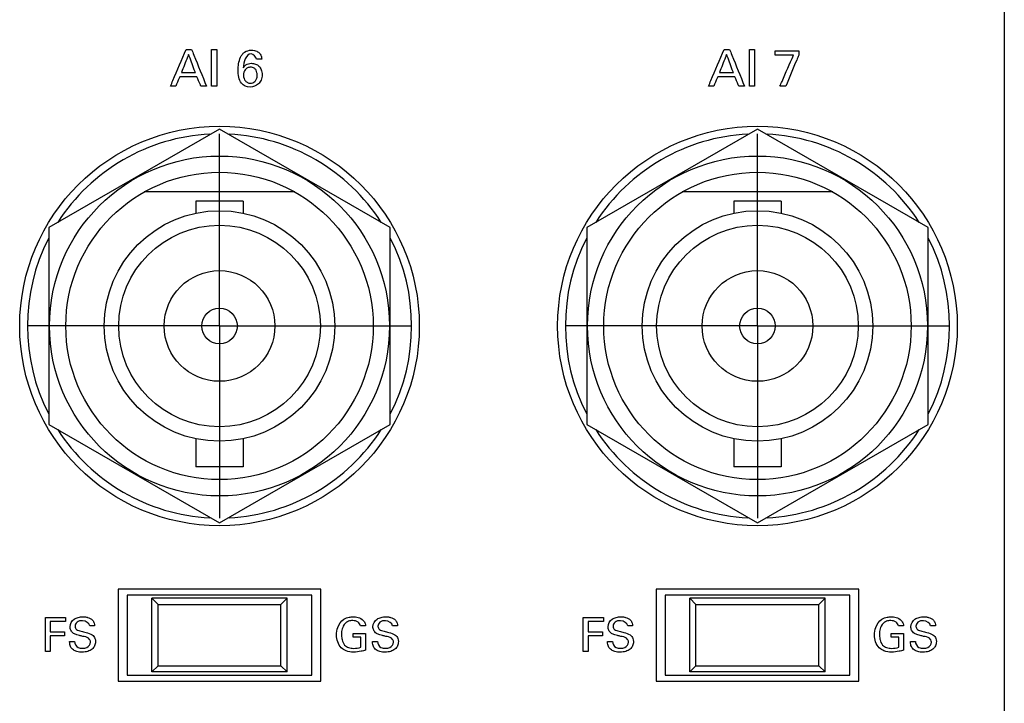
# Model space of a CAD drawing. Header units: inches. Extents: x 0 to 34, y 0 to 22.
# Tile 40 of 119: x 15.1 to 16.7, y 12 to 13.1. Entities that reach past the tile are written whole.
import ezdxf

# ---------------------------------------------------------------- set-up
doc = ezdxf.new("R2010")
doc.units = ezdxf.units.IN
doc.header["$LTSCALE"] = 1.87
doc.header["$MEASUREMENT"] = 0
doc.linetypes.add('CENTER', pattern=[0.6, 0.375, -0.075, 0.075, -0.075])
doc.layers.get('0').update_dxf_attribs({"linetype": 'CONTINUOUS'})
doc.layers.add('DATUMCURVES', color=7, linetype='CONTINUOUS')
doc.layers.add('DEFAULT_1', color=7, linetype='CENTER')

msp = doc.modelspace()

# ---------------------------------------------------------------- linework, layer by layer
at = {"color": 7, "linetype": 'CONTINUOUS'}
for p, q in [((15.4512, 12.9063), (15.1737, 12.7461)), ((15.7287, 12.7461), (15.4512, 12.9063)), ((16.3262, 12.9063), (16.0487, 12.7461)), ((16.6037, 12.7461), (16.3262, 12.9063)), ((15.5736, 12.8039), (15.3288, 12.8039)), ((16.4486, 12.8039), (16.2038, 12.8039)), ((15.4897, 12.7891), (15.4127, 12.7891)), ((15.4127, 12.7891), (15.4127, 12.7694)), ((15.4897, 12.7891), (15.4897, 12.7694)), ((16.3647, 12.7891), (16.2877, 12.7891)), ((16.2877, 12.7891), (16.2877, 12.7694)), ((16.3647, 12.7891), (16.3647, 12.7694)), ((15.1737, 12.7461), (15.1737, 12.4256)), ((15.7287, 12.4256), (15.7287, 12.7461)), ((16.0487, 12.7461), (16.0487, 12.4256)), ((16.6037, 12.4256), (16.6037, 12.7461)), ((15.1737, 12.4256), (15.4512, 12.2654)), ((15.4512, 12.2654), (15.7287, 12.4256)), ((16.0487, 12.4256), (16.3262, 12.2654)), ((16.3262, 12.2654), (16.6037, 12.4256)), ((15.4127, 12.4024), (15.4127, 12.3566)), ((15.4897, 12.4024), (15.4897, 12.3566)), ((16.2877, 12.4024), (16.2877, 12.3566)), ((16.3647, 12.4024), (16.3647, 12.3566)), ((15.4897, 12.3566), (15.4127, 12.3566)), ((16.3647, 12.3566), (16.2877, 12.3566)), ((15.6162, 12.1579), (15.2862, 12.1579)), ((15.2862, 12.1579), (15.2862, 12.0079)), ((15.6162, 12.0079), (15.6162, 12.1579)), ((16.4912, 12.1579), (16.1612, 12.1579)), ((16.1612, 12.1579), (16.1612, 12.0079)), ((16.4912, 12.0079), (16.4912, 12.1579)), ((15.6012, 12.1479), (15.3012, 12.1479)), ((15.3012, 12.1479), (15.3012, 12.0179)), ((15.5612, 12.1429), (15.3412, 12.1429)), ((15.3412, 12.1429), (15.3512, 12.1329)), ((15.3412, 12.0229), (15.3412, 12.1429)), ((15.5512, 12.1329), (15.5612, 12.1429)), ((15.5612, 12.0229), (15.5612, 12.1429)), ((15.6012, 12.0179), (15.6012, 12.1479)), ((16.4762, 12.1479), (16.1762, 12.1479)), ((16.1762, 12.1479), (16.1762, 12.0179)), ((16.4362, 12.1429), (16.2162, 12.1429)), ((16.2162, 12.1429), (16.2262, 12.1329)), ((16.2162, 12.0229), (16.2162, 12.1429)), ((16.4262, 12.1329), (16.4362, 12.1429)), ((16.4362, 12.0229), (16.4362, 12.1429)), ((16.4762, 12.0179), (16.4762, 12.1479)), ((15.3512, 12.1329), (15.5512, 12.1329)), ((15.3512, 12.0329), (15.3512, 12.1329)), ((15.5512, 12.0329), (15.5512, 12.1329)), ((16.2262, 12.1329), (16.4262, 12.1329)), ((16.2262, 12.0329), (16.2262, 12.1329)), ((16.4262, 12.0329), (16.4262, 12.1329)), ((15.3412, 12.0229), (15.3512, 12.0329)), ((15.3512, 12.0329), (15.5512, 12.0329)), ((15.5512, 12.0329), (15.5612, 12.0229)), ((16.2162, 12.0229), (16.2262, 12.0329)), ((16.2262, 12.0329), (16.4262, 12.0329)), ((16.4262, 12.0329), (16.4362, 12.0229)), ((15.3012, 12.0179), (15.6012, 12.0179)), ((15.5612, 12.0229), (15.3412, 12.0229)), ((16.1762, 12.0179), (16.4762, 12.0179)), ((16.4362, 12.0229), (16.2162, 12.0229)), ((15.2862, 12.0079), (15.6162, 12.0079)), ((16.1612, 12.0079), (16.4912, 12.0079))]:
    msp.add_line(p, q, dxfattribs=at)
for centre, radius in [((15.4512, 12.5859), 0.325), ((16.3262, 12.5859), 0.325), ((15.4512, 12.5859), 0.2765), ((16.3262, 12.5859), 0.2765), ((15.4512, 12.5859), 0.25), ((16.3262, 12.5859), 0.25), ((15.4512, 12.5859), 0.1875), ((16.3262, 12.5859), 0.1875), ((15.4512, 12.5859), 0.164), ((16.3262, 12.5859), 0.164), ((15.4512, 12.5859), 0.09), ((16.3262, 12.5859), 0.09), ((15.4512, 12.5859), 0.029), ((16.3262, 12.5859), 0.029)]:
    msp.add_circle(centre, radius, dxfattribs=at)
for centre, start, end in [((15.4512, 12.5859), 92.8821, 147.3645), ((15.4512, 12.5859), 32.6355, 87.1179), ((16.3262, 12.5859), 92.8821, 147.3645), ((16.3262, 12.5859), 32.6355, 87.1179), ((15.4512, 12.5859), 152.8684, 207.1316), ((15.4512, 12.5859), 332.8684, 27.1316), ((16.3262, 12.5859), 152.8684, 207.1316), ((16.3262, 12.5859), 332.8684, 27.1316), ((15.4512, 12.5859), 212.6355, 267.1179), ((15.4512, 12.5859), 272.8821, 327.3645), ((16.3262, 12.5859), 212.6355, 267.1179), ((16.3262, 12.5859), 272.8821, 327.3645)]:
    msp.add_arc(centre, 0.3125, start, end, dxfattribs=at)
at = {"layer": 'DATUMCURVES', "color": 40, "linetype": 'CONTINUOUS'}
for points, knots in [([(16.7277, 14.3023, 0.8645), (16.7277, 14.0614, 0.8645), (16.7277, 12.5195, 0.8645), (16.7277, 10.9776, 0.8645), (16.7277, 9.6767, 0.8645)], [0, 0, 0, 0, 0.15625, 1, 1, 1, 1]), ([(15.3715, 12.9759, 0.8645), (15.3728, 12.979, 0.8645), (15.3813, 12.9991, 0.8645), (15.3897, 13.0191, 0.8645), (15.3968, 13.036, 0.8645)], [0, 0, 0, 0, 0.15625, 1, 1, 1, 1]), ([(15.4009, 13.0278, 0.8645), (15.4003, 13.0262, 0.8645), (15.3964, 13.0164, 0.8645), (15.3925, 13.0066, 0.8645), (15.3893, 12.9983, 0.8645)], [0, 0, 0, 0, 0.15625, 1, 1, 1, 1]), ([(15.412, 12.9983, 0.8645), (15.4114, 12.9998, 0.8645), (15.4077, 13.0096, 0.8645), (15.404, 13.0195, 0.8645), (15.4009, 13.0278, 0.8645)], [0, 0, 0, 0, 0.15625, 1, 1, 1, 1]), ([(15.4058, 13.036, 0.8645), (15.407, 13.0329, 0.8645), (15.4151, 13.0128, 0.8645), (15.4233, 12.9928, 0.8645), (15.4301, 12.9759, 0.8645)], [0, 0, 0, 0, 0.15625, 1, 1, 1, 1]), ([(15.4383, 12.9759, 0.8645), (15.4383, 12.979, 0.8645), (15.4383, 12.9991, 0.8645), (15.4383, 13.0191, 0.8645), (15.4383, 13.036, 0.8645)], [0, 0, 0, 0, 0.15625, 1, 1, 1, 1]), ([(15.4466, 13.036, 0.8645), (15.4466, 13.0329, 0.8645), (15.4466, 13.0128, 0.8645), (15.4466, 12.9928, 0.8645), (15.4466, 12.9759, 0.8645)], [0, 0, 0, 0, 0.15625, 1, 1, 1, 1]), ([(15.517, 12.9826, 0.8645), (15.5163, 12.9815, 0.8645), (15.5123, 12.9769, 0.8645), (15.5007, 12.9726, 0.8645), (15.4862, 12.9784, 0.8645), (15.482, 12.991, 0.8645), (15.4813, 13.0018, 0.8645), (15.482, 13.0128, 0.8645), (15.4842, 13.0214, 0.8645), (15.487, 13.0263, 0.8645), (15.4881, 13.0277, 0.8645)], [0, 0, 0, 0, 0.046417, 0.220447, 0.40867, 0.540022, 0.676756, 0.802956, 0.936548, 1, 1, 1, 1]), ([(15.4881, 13.0277, 0.8645), (15.4891, 13.0291, 0.8645), (15.4931, 13.0331, 0.8645), (15.5007, 13.0351, 0.8645), (15.5077, 13.0344, 0.8645), (15.5125, 13.0327, 0.8645), (15.517, 13.0296, 0.8645), (15.5195, 13.0246, 0.8645), (15.5197, 13.0213, 0.8645), (15.5198, 13.0199, 0.8645)], [0, 0, 0, 0, 0.124789, 0.398944, 0.520532, 0.61969, 0.762372, 0.898717, 1, 1, 1, 1]), ([(15.5112, 13.0199, 0.8645), (15.5111, 13.0239, 0.8645), (15.4962, 13.0365, 0.8645), (15.4901, 13.0146, 0.8645), (15.4897, 13.0059, 0.8645)], [0, 0, 0, 0, 0.321565, 1, 1, 1, 1]), ([(16.2465, 12.9759, 0.8645), (16.2478, 12.979, 0.8645), (16.2563, 12.9991, 0.8645), (16.2647, 13.0191, 0.8645), (16.2719, 13.036, 0.8645)], [0, 0, 0, 0, 0.15625, 1, 1, 1, 1]), ([(16.2759, 13.0278, 0.8645), (16.2753, 13.0262, 0.8645), (16.2714, 13.0164, 0.8645), (16.2676, 13.0066, 0.8645), (16.2643, 12.9983, 0.8645)], [0, 0, 0, 0, 0.15625, 1, 1, 1, 1]), ([(16.287, 12.9983, 0.8645), (16.2864, 12.9998, 0.8645), (16.2827, 13.0096, 0.8645), (16.2791, 13.0195, 0.8645), (16.2759, 13.0278, 0.8645)], [0, 0, 0, 0, 0.15625, 1, 1, 1, 1]), ([(16.2808, 13.036, 0.8645), (16.282, 13.0329, 0.8645), (16.2901, 13.0128, 0.8645), (16.2983, 12.9928, 0.8645), (16.3051, 12.9759, 0.8645)], [0, 0, 0, 0, 0.15625, 1, 1, 1, 1]), ([(16.3133, 12.9759, 0.8645), (16.3133, 12.979, 0.8645), (16.3133, 12.9991, 0.8645), (16.3133, 13.0191, 0.8645), (16.3133, 13.036, 0.8645)], [0, 0, 0, 0, 0.15625, 1, 1, 1, 1]), ([(16.3216, 13.036, 0.8645), (16.3216, 13.0329, 0.8645), (16.3216, 13.0128, 0.8645), (16.3216, 12.9928, 0.8645), (16.3216, 12.9759, 0.8645)], [0, 0, 0, 0, 0.15625, 1, 1, 1, 1]), ([(16.3552, 13.0335, 0.8645), (16.3572, 13.0335, 0.8645), (16.3699, 13.0335, 0.8645), (16.3826, 13.0335, 0.8645), (16.3933, 13.0335, 0.8645)], [0, 0, 0, 0, 0.15625, 1, 1, 1, 1]), ([(16.3848, 13.0266, 0.8645), (16.3833, 13.0266, 0.8645), (16.3734, 13.0266, 0.8645), (16.3635, 13.0266, 0.8645), (16.3552, 13.0266, 0.8645)], [0, 0, 0, 0, 0.15625, 1, 1, 1, 1]), ([(16.3627, 12.9759, 0.8645), (16.3638, 12.9785, 0.8645), (16.3712, 12.9954, 0.8645), (16.3786, 13.0123, 0.8645), (16.3848, 13.0266, 0.8645)], [0, 0, 0, 0, 0.15625, 1, 1, 1, 1]), ([(16.3933, 13.0265, 0.8645), (16.3922, 13.0239, 0.8645), (16.3851, 13.007, 0.8645), (16.3781, 12.9901, 0.8645), (16.3721, 12.9759, 0.8645)], [0, 0, 0, 0, 0.15625, 1, 1, 1, 1]), ([(15.4897, 13.0059, 0.8645), (15.4909, 13.0077, 0.8645), (15.4943, 13.012, 0.8645), (15.5022, 13.0138, 0.8645), (15.5098, 13.0125, 0.8645), (15.5158, 13.0089, 0.8645), (15.5198, 13.0026, 0.8645), (15.5209, 12.9945, 0.8645), (15.5198, 12.9874, 0.8645), (15.5177, 12.9836, 0.8645), (15.517, 12.9826, 0.8645)], [0, 0, 0, 0, 0.110307, 0.277692, 0.396731, 0.511456, 0.632486, 0.775829, 0.932809, 1, 1, 1, 1]), ([(15.5125, 12.994, 0.8645), (15.5125, 12.9945, 0.8645), (15.5125, 12.9947, 0.8645), (15.5124, 12.9961, 0.8645), (15.5121, 12.9984, 0.8645), (15.511, 13.0021, 0.8645), (15.508, 13.0057, 0.8645), (15.5023, 13.0073, 0.8645), (15.4964, 13.0061, 0.8645), (15.4917, 13.0021, 0.8645), (15.4903, 12.9971, 0.8645), (15.4903, 12.9939, 0.8645)], [0, 0, 0, 0, 0.03455, 0.069101, 0.138201, 0.276402, 0.414603, 0.552804, 0.664603, 0.776402, 1, 1, 1, 1]), ([(15.3866, 12.9915, 0.8645), (15.3863, 12.9907, 0.8645), (15.3841, 12.9855, 0.8645), (15.3819, 12.9803, 0.8645), (15.3801, 12.9759, 0.8645)], [0, 0, 0, 0, 0.15625, 1, 1, 1, 1]), ([(15.4145, 12.9915, 0.8645), (15.4131, 12.9915, 0.8645), (15.4038, 12.9915, 0.8645), (15.3944, 12.9915, 0.8645), (15.3866, 12.9915, 0.8645)], [0, 0, 0, 0, 0.15625, 1, 1, 1, 1]), ([(15.3893, 12.9983, 0.8645), (15.3904, 12.9983, 0.8645), (15.398, 12.9983, 0.8645), (15.4056, 12.9983, 0.8645), (15.412, 12.9983, 0.8645)], [0, 0, 0, 0, 0.15625, 1, 1, 1, 1]), ([(15.421, 12.9759, 0.8645), (15.4207, 12.9767, 0.8645), (15.4185, 12.9819, 0.8645), (15.4163, 12.9871, 0.8645), (15.4145, 12.9915, 0.8645)], [0, 0, 0, 0, 0.15625, 1, 1, 1, 1]), ([(15.4903, 12.9939, 0.8645), (15.4902, 12.9903, 0.8645), (15.492, 12.9853, 0.8645), (15.4968, 12.9816, 0.8645), (15.5022, 12.9804, 0.8645), (15.5081, 12.9822, 0.8645), (15.5113, 12.9871, 0.8645), (15.5123, 12.9905, 0.8645), (15.5125, 12.9933, 0.8645), (15.5125, 12.994, 0.8645)], [0, 0, 0, 0, 0.276918, 0.415378, 0.553837, 0.776918, 0.888459, 0.94423, 1, 1, 1, 1]), ([(16.2616, 12.9915, 0.8645), (16.2613, 12.9907, 0.8645), (16.2591, 12.9855, 0.8645), (16.2569, 12.9803, 0.8645), (16.2551, 12.9759, 0.8645)], [0, 0, 0, 0, 0.15625, 1, 1, 1, 1]), ([(16.2895, 12.9915, 0.8645), (16.2881, 12.9915, 0.8645), (16.2788, 12.9915, 0.8645), (16.2695, 12.9915, 0.8645), (16.2616, 12.9915, 0.8645)], [0, 0, 0, 0, 0.15625, 1, 1, 1, 1]), ([(16.2643, 12.9983, 0.8645), (16.2655, 12.9983, 0.8645), (16.273, 12.9983, 0.8645), (16.2806, 12.9983, 0.8645), (16.287, 12.9983, 0.8645)], [0, 0, 0, 0, 0.15625, 1, 1, 1, 1]), ([(16.296, 12.9759, 0.8645), (16.2957, 12.9767, 0.8645), (16.2935, 12.9819, 0.8645), (16.2914, 12.9871, 0.8645), (16.2895, 12.9915, 0.8645)], [0, 0, 0, 0, 0.15625, 1, 1, 1, 1]), ([(15.1679, 12.1116, 0.8645), (15.1696, 12.1116, 0.8645), (15.1805, 12.1116, 0.8645), (15.1915, 12.1116, 0.8645), (15.2007, 12.1116, 0.8645)], [0, 0, 0, 0, 0.15625, 1, 1, 1, 1]), ([(15.1679, 12.0565, 0.8645), (15.1679, 12.0594, 0.8645), (15.1679, 12.0777, 0.8645), (15.1679, 12.0961, 0.8645), (15.1679, 12.1116, 0.8645)], [0, 0, 0, 0, 0.15625, 1, 1, 1, 1]), ([(15.2415, 12.0715, 0.8645), (15.2415, 12.0739, 0.8645), (15.238, 12.0796, 0.8645), (15.2301, 12.0804, 0.8645), (15.2238, 12.0821, 0.8645), (15.2187, 12.0834, 0.8645), (15.2133, 12.0855, 0.8645), (15.209, 12.0904, 0.8645), (15.2072, 12.0993, 0.8645), (15.2123, 12.1086, 0.8645), (15.2216, 12.1121, 0.8645), (15.2285, 12.1129, 0.8645), (15.2329, 12.1126, 0.8645), (15.2348, 12.1122, 0.8645)], [0, 0, 0, 0, 0.089358, 0.210974, 0.28166, 0.334729, 0.408491, 0.494904, 0.56703, 0.741232, 0.832922, 0.929471, 1, 1, 1, 1]), ([(15.2348, 12.1122, 0.8645), (15.2354, 12.1121, 0.8645), (15.239, 12.1113, 0.8645), (15.2444, 12.1087, 0.8645), (15.2476, 12.1027, 0.8645), (15.2479, 12.0993, 0.8645), (15.248, 12.0979, 0.8645)], [0, 0, 0, 0, 0.088554, 0.52297, 0.795782, 1, 1, 1, 1]), ([(15.6416, 12.0831, 0.8645), (15.6416, 12.0873, 0.8645), (15.643, 12.0969, 0.8645), (15.6506, 12.1085, 0.8645), (15.6612, 12.1122, 0.8645), (15.6677, 12.1126, 0.8645), (15.6726, 12.1125, 0.8645), (15.6784, 12.1114, 0.8645), (15.6845, 12.1081, 0.8645), (15.6882, 12.1025, 0.8645), (15.6886, 12.0992, 0.8645), (15.6887, 12.0979, 0.8645)], [0, 0, 0, 0, 0.170779, 0.400056, 0.528648, 0.621302, 0.671689, 0.730137, 0.866051, 0.945292, 1, 1, 1, 1]), ([(15.7342, 12.0715, 0.8645), (15.7342, 12.0739, 0.8645), (15.7306, 12.0796, 0.8645), (15.7227, 12.0804, 0.8645), (15.7165, 12.0821, 0.8645), (15.7114, 12.0834, 0.8645), (15.706, 12.0855, 0.8645), (15.7016, 12.0904, 0.8645), (15.6998, 12.0993, 0.8645), (15.705, 12.1086, 0.8645), (15.7142, 12.1121, 0.8645), (15.7211, 12.1129, 0.8645), (15.7255, 12.1126, 0.8645), (15.7274, 12.1122, 0.8645)], [0, 0, 0, 0, 0.089351, 0.210902, 0.281589, 0.334658, 0.408421, 0.494875, 0.567003, 0.741224, 0.832937, 0.929498, 1, 1, 1, 1]), ([(15.7274, 12.1122, 0.8645), (15.728, 12.1121, 0.8645), (15.7317, 12.1113, 0.8645), (15.7371, 12.1087, 0.8645), (15.7403, 12.1027, 0.8645), (15.7406, 12.0993, 0.8645), (15.7407, 12.0979, 0.8645)], [0, 0, 0, 0, 0.088528, 0.522823, 0.79574, 1, 1, 1, 1]), ([(16.0429, 12.1116, 0.8645), (16.0446, 12.1116, 0.8645), (16.0556, 12.1116, 0.8645), (16.0665, 12.1116, 0.8645), (16.0757, 12.1116, 0.8645)], [0, 0, 0, 0, 0.15625, 1, 1, 1, 1]), ([(16.0429, 12.0565, 0.8645), (16.0429, 12.0594, 0.8645), (16.0429, 12.0777, 0.8645), (16.0429, 12.0961, 0.8645), (16.0429, 12.1116, 0.8645)], [0, 0, 0, 0, 0.15625, 1, 1, 1, 1]), ([(16.1165, 12.0715, 0.8645), (16.1165, 12.0739, 0.8645), (16.113, 12.0796, 0.8645), (16.1051, 12.0804, 0.8645), (16.0988, 12.0821, 0.8645), (16.0937, 12.0834, 0.8645), (16.0883, 12.0855, 0.8645), (16.084, 12.0904, 0.8645), (16.0822, 12.0993, 0.8645), (16.0873, 12.1086, 0.8645), (16.0966, 12.1121, 0.8645), (16.1035, 12.1129, 0.8645), (16.1079, 12.1126, 0.8645), (16.1098, 12.1122, 0.8645)], [0, 0, 0, 0, 0.089358, 0.210974, 0.281661, 0.334731, 0.408507, 0.49491, 0.567036, 0.741237, 0.832922, 0.929461, 1, 1, 1, 1]), ([(16.1098, 12.1122, 0.8645), (16.1104, 12.1121, 0.8645), (16.114, 12.1113, 0.8645), (16.1194, 12.1087, 0.8645), (16.1227, 12.1027, 0.8645), (16.1229, 12.0993, 0.8645), (16.123, 12.0979, 0.8645)], [0, 0, 0, 0, 0.088567, 0.522947, 0.795786, 1, 1, 1, 1]), ([(16.5166, 12.0831, 0.8645), (16.5166, 12.0873, 0.8645), (16.518, 12.0969, 0.8645), (16.5257, 12.1085, 0.8645), (16.5362, 12.1122, 0.8645), (16.5428, 12.1126, 0.8645), (16.5476, 12.1125, 0.8645), (16.5534, 12.1114, 0.8645), (16.5595, 12.1081, 0.8645), (16.5632, 12.1025, 0.8645), (16.5636, 12.0992, 0.8645), (16.5637, 12.0979, 0.8645)], [0, 0, 0, 0, 0.170792, 0.400116, 0.528681, 0.621389, 0.671778, 0.730212, 0.865996, 0.945258, 1, 1, 1, 1]), ([(16.6092, 12.0715, 0.8645), (16.6092, 12.0739, 0.8645), (16.6056, 12.0796, 0.8645), (16.5977, 12.0804, 0.8645), (16.5915, 12.0821, 0.8645), (16.5864, 12.0834, 0.8645), (16.581, 12.0855, 0.8645), (16.5766, 12.0904, 0.8645), (16.5748, 12.0993, 0.8645), (16.58, 12.1086, 0.8645), (16.5892, 12.1121, 0.8645), (16.5961, 12.1129, 0.8645), (16.6005, 12.1126, 0.8645), (16.6024, 12.1122, 0.8645)], [0, 0, 0, 0, 0.089357, 0.210981, 0.281717, 0.334802, 0.408506, 0.494911, 0.567038, 0.741219, 0.832878, 0.929413, 1, 1, 1, 1]), ([(16.6024, 12.1122, 0.8645), (16.603, 12.1121, 0.8645), (16.6067, 12.1113, 0.8645), (16.6121, 12.1087, 0.8645), (16.6153, 12.1027, 0.8645), (16.6156, 12.0993, 0.8645), (16.6157, 12.0979, 0.8645)], [0, 0, 0, 0, 0.088624, 0.523073, 0.795806, 1, 1, 1, 1]), ([(15.2007, 12.1051, 0.8645), (15.1994, 12.1051, 0.8645), (15.1911, 12.1051, 0.8645), (15.1827, 12.1051, 0.8645), (15.1757, 12.1051, 0.8645)], [0, 0, 0, 0, 0.15625, 1, 1, 1, 1]), ([(15.1757, 12.1051, 0.8645), (15.1757, 12.1043, 0.8645), (15.1757, 12.0985, 0.8645), (15.1757, 12.0928, 0.8645), (15.1757, 12.088, 0.8645)], [0, 0, 0, 0, 0.15625, 1, 1, 1, 1]), ([(15.2401, 12.0979, 0.8645), (15.2398, 12.1027, 0.8645), (15.2299, 12.1077, 0.8645), (15.2194, 12.1054, 0.8645), (15.2161, 12.0997, 0.8645), (15.2163, 12.0971, 0.8645), (15.2163, 12.097, 0.8645)], [0, 0, 0, 0, 0.45805, 0.755103, 0.988316, 1, 1, 1, 1]), ([(15.2163, 12.097, 0.8645), (15.2164, 12.0951, 0.8645), (15.2187, 12.0906, 0.8645), (15.2236, 12.0898, 0.8645), (15.2262, 12.0892, 0.8645)], [0, 0, 0, 0, 0.406351, 1, 1, 1, 1]), ([(15.6804, 12.0979, 0.8645), (15.68, 12.1003, 0.8645), (15.6768, 12.1056, 0.8645), (15.6685, 12.1069, 0.8645), (15.6609, 12.106, 0.8645), (15.6541, 12.1015, 0.8645), (15.6503, 12.0934, 0.8645), (15.6493, 12.0846, 0.8645), (15.6498, 12.0792, 0.8645), (15.6503, 12.0767, 0.8645)], [0, 0, 0, 0, 0.128914, 0.28945, 0.416732, 0.531019, 0.710434, 0.867995, 1, 1, 1, 1]), ([(15.7327, 12.0979, 0.8645), (15.7324, 12.1027, 0.8645), (15.7225, 12.1077, 0.8645), (15.712, 12.1054, 0.8645), (15.7088, 12.0997, 0.8645), (15.7089, 12.0971, 0.8645), (15.7089, 12.097, 0.8645)], [0, 0, 0, 0, 0.458036, 0.755044, 0.988315, 1, 1, 1, 1]), ([(15.7089, 12.097, 0.8645), (15.709, 12.0951, 0.8645), (15.7113, 12.0906, 0.8645), (15.7162, 12.0898, 0.8645), (15.7188, 12.0892, 0.8645)], [0, 0, 0, 0, 0.406374, 1, 1, 1, 1]), ([(16.0757, 12.1051, 0.8645), (16.0744, 12.1051, 0.8645), (16.0661, 12.1051, 0.8645), (16.0577, 12.1051, 0.8645), (16.0507, 12.1051, 0.8645)], [0, 0, 0, 0, 0.15625, 1, 1, 1, 1]), ([(16.0507, 12.1051, 0.8645), (16.0507, 12.1043, 0.8645), (16.0507, 12.0985, 0.8645), (16.0507, 12.0928, 0.8645), (16.0507, 12.088, 0.8645)], [0, 0, 0, 0, 0.15625, 1, 1, 1, 1]), ([(16.1151, 12.0979, 0.8645), (16.1148, 12.1027, 0.8645), (16.1049, 12.1077, 0.8645), (16.0944, 12.1054, 0.8645), (16.0911, 12.0997, 0.8645), (16.0913, 12.0971, 0.8645), (16.0913, 12.097, 0.8645)], [0, 0, 0, 0, 0.458036, 0.755101, 0.988316, 1, 1, 1, 1]), ([(16.0913, 12.097, 0.8645), (16.0914, 12.0951, 0.8645), (16.0937, 12.0906, 0.8645), (16.0986, 12.0898, 0.8645), (16.1012, 12.0892, 0.8645)], [0, 0, 0, 0, 0.406343, 1, 1, 1, 1]), ([(16.5554, 12.0979, 0.8645), (16.555, 12.1003, 0.8645), (16.5518, 12.1056, 0.8645), (16.5435, 12.1069, 0.8645), (16.5359, 12.106, 0.8645), (16.5291, 12.1015, 0.8645), (16.5253, 12.0934, 0.8645), (16.5243, 12.0846, 0.8645), (16.5248, 12.0792, 0.8645), (16.5253, 12.0767, 0.8645)], [0, 0, 0, 0, 0.128934, 0.28944, 0.416708, 0.530998, 0.710447, 0.868004, 1, 1, 1, 1]), ([(16.6077, 12.0979, 0.8645), (16.6075, 12.1027, 0.8645), (16.5975, 12.1077, 0.8645), (16.587, 12.1054, 0.8645), (16.5838, 12.0997, 0.8645), (16.5839, 12.0971, 0.8645), (16.5839, 12.097, 0.8645)], [0, 0, 0, 0, 0.457852, 0.755115, 0.988317, 1, 1, 1, 1]), ([(16.5839, 12.097, 0.8645), (16.584, 12.0951, 0.8645), (16.5863, 12.0906, 0.8645), (16.5912, 12.0898, 0.8645), (16.5938, 12.0892, 0.8645)], [0, 0, 0, 0, 0.406157, 1, 1, 1, 1]), ([(15.1757, 12.088, 0.8645), (15.1769, 12.088, 0.8645), (15.1848, 12.088, 0.8645), (15.1926, 12.088, 0.8645), (15.1993, 12.088, 0.8645)], [0, 0, 0, 0, 0.15625, 1, 1, 1, 1]), ([(15.1993, 12.0815, 0.8645), (15.1981, 12.0815, 0.8645), (15.1902, 12.0815, 0.8645), (15.1823, 12.0815, 0.8645), (15.1757, 12.0815, 0.8645)], [0, 0, 0, 0, 0.15625, 1, 1, 1, 1]), ([(15.1757, 12.0815, 0.8645), (15.1757, 12.0802, 0.8645), (15.1757, 12.0719, 0.8645), (15.1757, 12.0635, 0.8645), (15.1757, 12.0565, 0.8645)], [0, 0, 0, 0, 0.15625, 1, 1, 1, 1]), ([(15.244, 12.0834, 0.8645), (15.2461, 12.082, 0.8645), (15.2489, 12.0784, 0.8645), (15.2496, 12.0729, 0.8645), (15.2492, 12.0689, 0.8645), (15.2478, 12.0644, 0.8645), (15.244, 12.0595, 0.8645), (15.2382, 12.0566, 0.8645), (15.2325, 12.0554, 0.8645), (15.2265, 12.055, 0.8645), (15.22, 12.0556, 0.8645), (15.2153, 12.0576, 0.8645), (15.2136, 12.0587, 0.8645)], [0, 0, 0, 0, 0.128957, 0.217454, 0.278528, 0.337354, 0.454988, 0.587289, 0.664009, 0.74975, 0.896434, 1, 1, 1, 1]), ([(15.2262, 12.0892, 0.8645), (15.2288, 12.0885, 0.8645), (15.2348, 12.087, 0.8645), (15.241, 12.0853, 0.8645), (15.244, 12.0834, 0.8645)], [0, 0, 0, 0, 0.433585, 1, 1, 1, 1]), ([(15.6889, 12.0586, 0.8645), (15.6865, 12.0578, 0.8645), (15.6801, 12.056, 0.8645), (15.6692, 12.0548, 0.8645), (15.6578, 12.056, 0.8645), (15.6482, 12.0621, 0.8645), (15.6427, 12.0716, 0.8645), (15.6416, 12.0793, 0.8645), (15.6416, 12.0831, 0.8645)], [0, 0, 0, 0, 0.120758, 0.310242, 0.50445, 0.645812, 0.821225, 1, 1, 1, 1]), ([(15.6503, 12.0767, 0.8645), (15.6504, 12.0763, 0.8645), (15.6512, 12.0728, 0.8645), (15.6535, 12.0666, 0.8645), (15.6612, 12.0619, 0.8645), (15.6706, 12.061, 0.8645), (15.6774, 12.062, 0.8645), (15.6813, 12.0631, 0.8645)], [0, 0, 0, 0, 0.031797, 0.27827, 0.480302, 0.688963, 1, 1, 1, 1]), ([(15.6687, 12.0858, 0.8645), (15.6697, 12.0858, 0.8645), (15.6765, 12.0858, 0.8645), (15.6832, 12.0858, 0.8645), (15.6889, 12.0858, 0.8645)], [0, 0, 0, 0, 0.15625, 1, 1, 1, 1]), ([(15.6813, 12.0631, 0.8645), (15.6813, 12.064, 0.8645), (15.6813, 12.0694, 0.8645), (15.6813, 12.0749, 0.8645), (15.6813, 12.0795, 0.8645)], [0, 0, 0, 0, 0.15625, 1, 1, 1, 1]), ([(15.6889, 12.0858, 0.8645), (15.6889, 12.0844, 0.8645), (15.6889, 12.0753, 0.8645), (15.6889, 12.0663, 0.8645), (15.6889, 12.0586, 0.8645)], [0, 0, 0, 0, 0.15625, 1, 1, 1, 1]), ([(15.7366, 12.0834, 0.8645), (15.7387, 12.082, 0.8645), (15.7415, 12.0784, 0.8645), (15.7423, 12.0729, 0.8645), (15.7419, 12.0689, 0.8645), (15.7405, 12.0644, 0.8645), (15.7366, 12.0595, 0.8645), (15.7308, 12.0566, 0.8645), (15.7252, 12.0554, 0.8645), (15.7191, 12.055, 0.8645), (15.7126, 12.0556, 0.8645), (15.7079, 12.0576, 0.8645), (15.7062, 12.0587, 0.8645)], [0, 0, 0, 0, 0.128915, 0.217415, 0.278485, 0.337311, 0.454957, 0.587259, 0.663964, 0.749674, 0.896439, 1, 1, 1, 1]), ([(15.7188, 12.0892, 0.8645), (15.7214, 12.0885, 0.8645), (15.7274, 12.087, 0.8645), (15.7337, 12.0853, 0.8645), (15.7366, 12.0834, 0.8645)], [0, 0, 0, 0, 0.43361, 1, 1, 1, 1]), ([(16.0507, 12.088, 0.8645), (16.0519, 12.088, 0.8645), (16.0598, 12.088, 0.8645), (16.0677, 12.088, 0.8645), (16.0743, 12.088, 0.8645)], [0, 0, 0, 0, 0.15625, 1, 1, 1, 1]), ([(16.0743, 12.0815, 0.8645), (16.0731, 12.0815, 0.8645), (16.0652, 12.0815, 0.8645), (16.0573, 12.0815, 0.8645), (16.0507, 12.0815, 0.8645)], [0, 0, 0, 0, 0.15625, 1, 1, 1, 1]), ([(16.0507, 12.0815, 0.8645), (16.0507, 12.0802, 0.8645), (16.0507, 12.0719, 0.8645), (16.0507, 12.0635, 0.8645), (16.0507, 12.0565, 0.8645)], [0, 0, 0, 0, 0.15625, 1, 1, 1, 1]), ([(16.119, 12.0834, 0.8645), (16.1211, 12.082, 0.8645), (16.1239, 12.0784, 0.8645), (16.1246, 12.0729, 0.8645), (16.1243, 12.0689, 0.8645), (16.1228, 12.0644, 0.8645), (16.119, 12.0595, 0.8645), (16.1132, 12.0566, 0.8645), (16.1075, 12.0554, 0.8645), (16.1015, 12.055, 0.8645), (16.095, 12.0556, 0.8645), (16.0903, 12.0576, 0.8645), (16.0886, 12.0587, 0.8645)], [0, 0, 0, 0, 0.128957, 0.217454, 0.278528, 0.337354, 0.454988, 0.587289, 0.664009, 0.74975, 0.896434, 1, 1, 1, 1]), ([(16.1012, 12.0892, 0.8645), (16.1038, 12.0885, 0.8645), (16.1098, 12.087, 0.8645), (16.116, 12.0853, 0.8645), (16.119, 12.0834, 0.8645)], [0, 0, 0, 0, 0.433585, 1, 1, 1, 1]), ([(16.5639, 12.0586, 0.8645), (16.5615, 12.0578, 0.8645), (16.5551, 12.056, 0.8645), (16.5443, 12.0548, 0.8645), (16.5328, 12.056, 0.8645), (16.5232, 12.0621, 0.8645), (16.5177, 12.0716, 0.8645), (16.5166, 12.0793, 0.8645), (16.5166, 12.0831, 0.8645)], [0, 0, 0, 0, 0.120691, 0.310198, 0.504393, 0.645753, 0.821191, 1, 1, 1, 1]), ([(16.5253, 12.0767, 0.8645), (16.5254, 12.0763, 0.8645), (16.5262, 12.0728, 0.8645), (16.5285, 12.0666, 0.8645), (16.5362, 12.0619, 0.8645), (16.5457, 12.061, 0.8645), (16.5524, 12.062, 0.8645), (16.5563, 12.0631, 0.8645)], [0, 0, 0, 0, 0.031804, 0.278429, 0.480377, 0.689066, 1, 1, 1, 1]), ([(16.5437, 12.0858, 0.8645), (16.5448, 12.0858, 0.8645), (16.5515, 12.0858, 0.8645), (16.5582, 12.0858, 0.8645), (16.5639, 12.0858, 0.8645)], [0, 0, 0, 0, 0.15625, 1, 1, 1, 1]), ([(16.5563, 12.0631, 0.8645), (16.5563, 12.064, 0.8645), (16.5563, 12.0694, 0.8645), (16.5563, 12.0749, 0.8645), (16.5563, 12.0795, 0.8645)], [0, 0, 0, 0, 0.15625, 1, 1, 1, 1]), ([(16.5639, 12.0858, 0.8645), (16.5639, 12.0844, 0.8645), (16.5639, 12.0753, 0.8645), (16.5639, 12.0663, 0.8645), (16.5639, 12.0586, 0.8645)], [0, 0, 0, 0, 0.15625, 1, 1, 1, 1]), ([(16.6116, 12.0834, 0.8645), (16.6137, 12.082, 0.8645), (16.6166, 12.0784, 0.8645), (16.6173, 12.0729, 0.8645), (16.6169, 12.0689, 0.8645), (16.6155, 12.0644, 0.8645), (16.6116, 12.0595, 0.8645), (16.6058, 12.0566, 0.8645), (16.6002, 12.0554, 0.8645), (16.5941, 12.055, 0.8645), (16.5876, 12.0556, 0.8645), (16.5829, 12.0576, 0.8645), (16.5812, 12.0587, 0.8645)], [0, 0, 0, 0, 0.128907, 0.217418, 0.278501, 0.337337, 0.454992, 0.58732, 0.664058, 0.749821, 0.896425, 1, 1, 1, 1]), ([(16.5938, 12.0892, 0.8645), (16.5964, 12.0885, 0.8645), (16.6024, 12.087, 0.8645), (16.6087, 12.0853, 0.8645), (16.6116, 12.0834, 0.8645)], [0, 0, 0, 0, 0.433357, 1, 1, 1, 1]), ([(15.2136, 12.0587, 0.8645), (15.2125, 12.0595, 0.8645), (15.2097, 12.0619, 0.8645), (15.2076, 12.067, 0.8645), (15.2074, 12.0709, 0.8645), (15.2074, 12.0726, 0.8645)], [0, 0, 0, 0, 0.254821, 0.678393, 1, 1, 1, 1]), ([(15.2153, 12.0726, 0.8645), (15.2155, 12.0688, 0.8645), (15.2194, 12.0618, 0.8645), (15.2261, 12.0617, 0.8645), (15.2286, 12.0617, 0.8645)], [0, 0, 0, 0, 0.603391, 1, 1, 1, 1]), ([(15.2286, 12.0617, 0.8645), (15.2309, 12.0617, 0.8645), (15.2369, 12.062, 0.8645), (15.2415, 12.068, 0.8645), (15.2415, 12.0715, 0.8645)], [0, 0, 0, 0, 0.395812, 1, 1, 1, 1]), ([(15.7062, 12.0587, 0.8645), (15.7051, 12.0595, 0.8645), (15.7024, 12.0619, 0.8645), (15.7002, 12.067, 0.8645), (15.7, 12.0709, 0.8645), (15.7, 12.0726, 0.8645)], [0, 0, 0, 0, 0.254832, 0.678366, 1, 1, 1, 1]), ([(15.708, 12.0726, 0.8645), (15.7081, 12.0688, 0.8645), (15.712, 12.0618, 0.8645), (15.7188, 12.0617, 0.8645), (15.7213, 12.0617, 0.8645)], [0, 0, 0, 0, 0.603211, 1, 1, 1, 1]), ([(15.7213, 12.0617, 0.8645), (15.7236, 12.0617, 0.8645), (15.7296, 12.062, 0.8645), (15.7342, 12.068, 0.8645), (15.7342, 12.0715, 0.8645)], [0, 0, 0, 0, 0.395713, 1, 1, 1, 1]), ([(16.0886, 12.0587, 0.8645), (16.0875, 12.0595, 0.8645), (16.0847, 12.0619, 0.8645), (16.0826, 12.067, 0.8645), (16.0824, 12.0709, 0.8645), (16.0824, 12.0726, 0.8645)], [0, 0, 0, 0, 0.254821, 0.678393, 1, 1, 1, 1]), ([(16.0903, 12.0726, 0.8645), (16.0905, 12.0688, 0.8645), (16.0944, 12.0618, 0.8645), (16.1011, 12.0617, 0.8645), (16.1036, 12.0617, 0.8645)], [0, 0, 0, 0, 0.603267, 1, 1, 1, 1]), ([(16.1036, 12.0617, 0.8645), (16.1059, 12.0617, 0.8645), (16.112, 12.062, 0.8645), (16.1165, 12.068, 0.8645), (16.1165, 12.0715, 0.8645)], [0, 0, 0, 0, 0.395812, 1, 1, 1, 1]), ([(16.5812, 12.0587, 0.8645), (16.5801, 12.0595, 0.8645), (16.5774, 12.0619, 0.8645), (16.5752, 12.067, 0.8645), (16.575, 12.0709, 0.8645), (16.575, 12.0726, 0.8645)], [0, 0, 0, 0, 0.254782, 0.678398, 1, 1, 1, 1]), ([(16.583, 12.0726, 0.8645), (16.5831, 12.0688, 0.8645), (16.587, 12.0618, 0.8645), (16.5938, 12.0617, 0.8645), (16.5963, 12.0617, 0.8645)], [0, 0, 0, 0, 0.603211, 1, 1, 1, 1]), ([(16.5963, 12.0617, 0.8645), (16.5986, 12.0617, 0.8645), (16.6046, 12.062, 0.8645), (16.6092, 12.068, 0.8645), (16.6092, 12.0715, 0.8645)], [0, 0, 0, 0, 0.395812, 1, 1, 1, 1])]:
    msp.add_open_spline(points, degree=3, knots=knots, dxfattribs=at)
for points in [[(15.3968, 13.036, 0.8645), (15.3998, 13.036, 0.8645), (15.4028, 13.036, 0.8645), (15.4058, 13.036, 0.8645)], [(15.4383, 13.036, 0.8645), (15.441, 13.036, 0.8645), (15.4438, 13.036, 0.8645), (15.4466, 13.036, 0.8645)], [(16.2719, 13.036, 0.8645), (16.2748, 13.036, 0.8645), (16.2778, 13.036, 0.8645), (16.2808, 13.036, 0.8645)], [(16.3133, 13.036, 0.8645), (16.316, 13.036, 0.8645), (16.3188, 13.036, 0.8645), (16.3216, 13.036, 0.8645)], [(16.3552, 13.0266, 0.8645), (16.3552, 13.0289, 0.8645), (16.3552, 13.0312, 0.8645), (16.3552, 13.0335, 0.8645)], [(16.3933, 13.0335, 0.8645), (16.3933, 13.0312, 0.8645), (16.3933, 13.0289, 0.8645), (16.3933, 13.0265, 0.8645)], [(15.5198, 13.0199, 0.8645), (15.5169, 13.0199, 0.8645), (15.514, 13.0199, 0.8645), (15.5112, 13.0199, 0.8645)], [(15.3801, 12.9759, 0.8645), (15.3772, 12.9759, 0.8645), (15.3744, 12.9759, 0.8645), (15.3715, 12.9759, 0.8645)], [(15.4301, 12.9759, 0.8645), (15.4271, 12.9759, 0.8645), (15.424, 12.9759, 0.8645), (15.421, 12.9759, 0.8645)], [(15.4466, 12.9759, 0.8645), (15.4438, 12.9759, 0.8645), (15.441, 12.9759, 0.8645), (15.4383, 12.9759, 0.8645)], [(16.2551, 12.9759, 0.8645), (16.2522, 12.9759, 0.8645), (16.2494, 12.9759, 0.8645), (16.2465, 12.9759, 0.8645)], [(16.3051, 12.9759, 0.8645), (16.3021, 12.9759, 0.8645), (16.299, 12.9759, 0.8645), (16.296, 12.9759, 0.8645)], [(16.3216, 12.9759, 0.8645), (16.3188, 12.9759, 0.8645), (16.316, 12.9759, 0.8645), (16.3133, 12.9759, 0.8645)], [(16.3721, 12.9759, 0.8645), (16.369, 12.9759, 0.8645), (16.3658, 12.9759, 0.8645), (16.3627, 12.9759, 0.8645)], [(15.2007, 12.1116, 0.8645), (15.2007, 12.1095, 0.8645), (15.2007, 12.1073, 0.8645), (15.2007, 12.1051, 0.8645)], [(16.0757, 12.1116, 0.8645), (16.0757, 12.1095, 0.8645), (16.0757, 12.1073, 0.8645), (16.0757, 12.1051, 0.8645)], [(15.248, 12.0979, 0.8645), (15.2454, 12.0979, 0.8645), (15.2427, 12.0979, 0.8645), (15.2401, 12.0979, 0.8645)], [(15.6887, 12.0979, 0.8645), (15.6859, 12.0979, 0.8645), (15.6832, 12.0979, 0.8645), (15.6804, 12.0979, 0.8645)], [(15.7407, 12.0979, 0.8645), (15.738, 12.0979, 0.8645), (15.7354, 12.0979, 0.8645), (15.7327, 12.0979, 0.8645)], [(16.123, 12.0979, 0.8645), (16.1204, 12.0979, 0.8645), (16.1177, 12.0979, 0.8645), (16.1151, 12.0979, 0.8645)], [(16.5637, 12.0979, 0.8645), (16.5609, 12.0979, 0.8645), (16.5582, 12.0979, 0.8645), (16.5554, 12.0979, 0.8645)], [(16.6157, 12.0979, 0.8645), (16.613, 12.0979, 0.8645), (16.6104, 12.0979, 0.8645), (16.6077, 12.0979, 0.8645)], [(15.1993, 12.088, 0.8645), (15.1993, 12.0858, 0.8645), (15.1993, 12.0837, 0.8645), (15.1993, 12.0815, 0.8645)], [(15.6687, 12.0795, 0.8645), (15.6687, 12.0816, 0.8645), (15.6687, 12.0837, 0.8645), (15.6687, 12.0858, 0.8645)], [(15.6813, 12.0795, 0.8645), (15.6771, 12.0795, 0.8645), (15.6729, 12.0795, 0.8645), (15.6687, 12.0795, 0.8645)], [(16.0743, 12.088, 0.8645), (16.0743, 12.0858, 0.8645), (16.0743, 12.0837, 0.8645), (16.0743, 12.0815, 0.8645)], [(16.5437, 12.0795, 0.8645), (16.5437, 12.0816, 0.8645), (16.5437, 12.0837, 0.8645), (16.5437, 12.0858, 0.8645)], [(16.5563, 12.0795, 0.8645), (16.5521, 12.0795, 0.8645), (16.5479, 12.0795, 0.8645), (16.5437, 12.0795, 0.8645)], [(15.2074, 12.0726, 0.8645), (15.21, 12.0726, 0.8645), (15.2127, 12.0726, 0.8645), (15.2153, 12.0726, 0.8645)], [(15.7, 12.0726, 0.8645), (15.7027, 12.0726, 0.8645), (15.7053, 12.0726, 0.8645), (15.708, 12.0726, 0.8645)], [(16.0824, 12.0726, 0.8645), (16.085, 12.0726, 0.8645), (16.0877, 12.0726, 0.8645), (16.0903, 12.0726, 0.8645)], [(16.575, 12.0726, 0.8645), (16.5777, 12.0726, 0.8645), (16.5803, 12.0726, 0.8645), (16.583, 12.0726, 0.8645)], [(15.1757, 12.0565, 0.8645), (15.1731, 12.0565, 0.8645), (15.1705, 12.0565, 0.8645), (15.1679, 12.0565, 0.8645)], [(16.0507, 12.0565, 0.8645), (16.0481, 12.0565, 0.8645), (16.0455, 12.0565, 0.8645), (16.0429, 12.0565, 0.8645)]]:
    msp.add_open_spline(points, degree=3, dxfattribs=at)
at = {"layer": 'DEFAULT_1', "color": 7, "linetype": 'CENTER'}
for p, q in [((15.4512, 12.5859), (15.4512, 12.8984)), ((16.3262, 12.5859), (16.3262, 12.8984)), ((15.4512, 12.5859), (15.1387, 12.5859)), ((15.4512, 12.5859), (15.7637, 12.5859)), ((15.4512, 12.5859), (15.4512, 12.2734)), ((16.3262, 12.5859), (16.0137, 12.5859)), ((16.3262, 12.5859), (16.6387, 12.5859)), ((16.3262, 12.5859), (16.3262, 12.2734))]:
    msp.add_line(p, q, dxfattribs=at)

doc.saveas('drawing.dxf')
